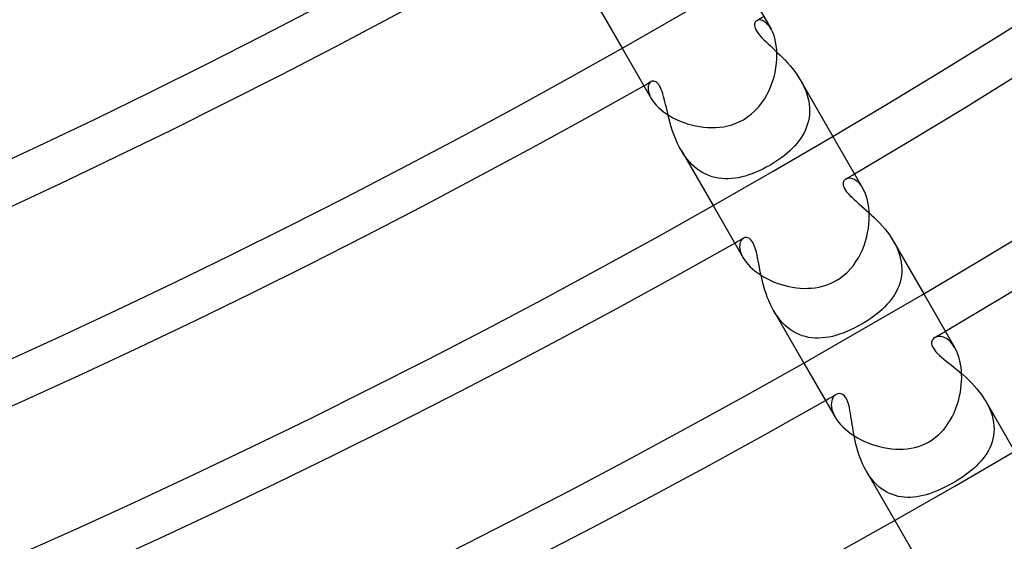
# Model space of a CAD drawing. Header units: millimetres. Extents: x -310 to 310, y -273 to 273.
# Tile 37 of 84: x 92 to 120, y -207 to -192. Entities that reach past the tile are written whole.
import ezdxf

# ---------------------------------------------------------------- set-up
doc = ezdxf.new("R2010")
doc.units = ezdxf.units.MM
doc.layers.add('HIDDEN', color=7, linetype='Continuous')
doc.layers.add('THICK', color=7, linetype='Continuous')

msp = doc.modelspace()

# ---------------------------------------------------------------- linework, layer by layer
at = {"layer": 'HIDDEN'}
for p, q in [((108.161, -191.34), (109.138, -193.033)), ((112.961, -192.325), (112.958, -192.351)), ((112.958, -192.351), (112.959, -192.381)), ((112.967, -192.303), (112.961, -192.325)), ((112.976, -192.283), (112.967, -192.303)), ((112.988, -192.265), (112.976, -192.283)), ((113.003, -192.25), (112.988, -192.265)), ((113.02, -192.238), (113.003, -192.25)), ((113.055, -192.223), (113.02, -192.238)), ((113.095, -192.218), (113.055, -192.223)), ((113.14, -192.222), (113.095, -192.218)), ((113.188, -192.236), (113.14, -192.222)), ((113.238, -192.261), (113.188, -192.236)), ((113.289, -192.298), (113.238, -192.261)), ((113.34, -192.347), (113.289, -192.298)), ((113.391, -192.408), (113.34, -192.347)), ((112.959, -192.381), (112.966, -192.417)), ((112.966, -192.417), (112.98, -192.458)), ((112.98, -192.458), (113.002, -192.504)), ((113.002, -192.504), (113.034, -192.557)), ((113.034, -192.557), (113.075, -192.615)), ((113.075, -192.615), (113.124, -192.673)), ((113.438, -192.481), (113.391, -192.408)), ((113.124, -192.673), (113.177, -192.731)), ((113.177, -192.731), (113.235, -192.79)), ((113.235, -192.79), (113.295, -192.849)), ((113.295, -192.849), (113.357, -192.908)), ((113.357, -192.908), (113.422, -192.969)), ((113.422, -192.969), (113.49, -193.032)), ((113.49, -193.032), (113.559, -193.097)), ((113.559, -193.097), (113.63, -193.165)), ((113.63, -193.165), (113.702, -193.235)), ((113.702, -193.235), (113.775, -193.307)), ((113.775, -193.307), (113.847, -193.382)), ((113.847, -193.382), (113.918, -193.46)), ((113.918, -193.46), (113.988, -193.539)), ((113.988, -193.539), (114.057, -193.622)), ((114.057, -193.622), (114.123, -193.707)), ((114.123, -193.707), (114.186, -193.794)), ((109.922, -194.046), (109.904, -194.081)), ((109.945, -194.018), (109.922, -194.046)), ((109.973, -193.997), (109.945, -194.018)), ((109.997, -193.987), (109.973, -193.997)), ((110.023, -193.982), (109.997, -193.987)), ((110.051, -193.983), (110.023, -193.982)), ((110.079, -193.99), (110.051, -193.983)), ((110.108, -194.003), (110.079, -193.99)), ((110.136, -194.023), (110.108, -194.003)), ((110.165, -194.05), (110.136, -194.023)), ((110.192, -194.084), (110.165, -194.05)), ((114.186, -193.794), (114.246, -193.884)), ((114.246, -193.884), (114.302, -193.977)), ((114.302, -193.977), (114.354, -194.071)), ((114.302, -193.977), (115.228, -195.58)), ((114.354, -194.071), (114.4, -194.167)), ((109.891, -194.123), (109.885, -194.171)), ((109.885, -194.171), (109.886, -194.224)), ((109.886, -194.224), (109.895, -194.283)), ((109.904, -194.081), (109.891, -194.123)), ((109.895, -194.283), (109.912, -194.345)), ((109.912, -194.345), (109.938, -194.412)), ((110.218, -194.124), (110.192, -194.084)), ((110.244, -194.171), (110.218, -194.124)), ((110.268, -194.226), (110.244, -194.171)), ((110.291, -194.287), (110.268, -194.226)), ((110.313, -194.353), (110.291, -194.287)), ((110.334, -194.425), (110.313, -194.353)), ((114.4, -194.167), (114.441, -194.265)), ((114.441, -194.265), (114.476, -194.363)), ((109.938, -194.412), (109.974, -194.481)), ((110.354, -194.5), (110.334, -194.425)), ((110.374, -194.579), (110.354, -194.5)), ((110.393, -194.661), (110.374, -194.579)), ((114.476, -194.363), (114.505, -194.463)), ((114.505, -194.463), (114.528, -194.561)), ((114.528, -194.561), (114.543, -194.659)), ((110.413, -194.746), (110.393, -194.661)), ((110.433, -194.833), (110.413, -194.746)), ((110.454, -194.922), (110.433, -194.833)), ((110.477, -195.014), (110.454, -194.922)), ((114.543, -194.659), (114.552, -194.756)), ((114.554, -194.853), (114.549, -194.948)), ((114.552, -194.756), (114.554, -194.853)), ((110.501, -195.108), (110.477, -195.014)), ((110.527, -195.203), (110.501, -195.108)), ((110.555, -195.3), (110.527, -195.203)), ((114.52, -195.132), (114.497, -195.221)), ((114.538, -195.041), (114.52, -195.132)), ((114.549, -194.948), (114.538, -195.041)), ((110.586, -195.398), (110.555, -195.3)), ((110.619, -195.496), (110.586, -195.398)), ((110.656, -195.593), (110.619, -195.496)), ((114.393, -195.476), (114.347, -195.557)), ((114.433, -195.393), (114.393, -195.476)), ((114.468, -195.308), (114.433, -195.393)), ((114.497, -195.221), (114.468, -195.308)), ((110.695, -195.691), (110.656, -195.593)), ((110.739, -195.787), (110.695, -195.691)), ((114.242, -195.712), (114.183, -195.786)), ((114.297, -195.635), (114.242, -195.712)), ((114.347, -195.557), (114.297, -195.635)), ((110.786, -195.882), (110.739, -195.787)), ((110.837, -195.975), (110.786, -195.882)), ((110.893, -196.067), (110.837, -195.975)), ((110.838, -195.977), (111.764, -197.58)), ((110.952, -196.155), (110.893, -196.067)), ((113.907, -196.063), (113.829, -196.128)), ((113.981, -195.997), (113.907, -196.063)), ((114.052, -195.929), (113.981, -195.997)), ((114.12, -195.858), (114.052, -195.929)), ((114.183, -195.786), (114.12, -195.858)), ((111.015, -196.239), (110.952, -196.155)), ((111.082, -196.318), (111.015, -196.239)), ((111.154, -196.393), (111.082, -196.318)), ((113.579, -196.309), (113.491, -196.365)), ((113.665, -196.25), (113.579, -196.309)), ((113.748, -196.19), (113.665, -196.25)), ((113.829, -196.128), (113.748, -196.19)), ((111.229, -196.462), (111.154, -196.393)), ((111.306, -196.525), (111.229, -196.462)), ((111.387, -196.582), (111.306, -196.525)), ((111.47, -196.632), (111.387, -196.582)), ((111.556, -196.676), (111.47, -196.632)), ((112.997, -196.618), (112.896, -196.658)), ((113.099, -196.574), (112.997, -196.618)), ((113.2, -196.526), (113.099, -196.574)), ((113.301, -196.474), (113.2, -196.526)), ((113.402, -196.418), (113.301, -196.474)), ((113.491, -196.365), (113.402, -196.418)), ((111.644, -196.714), (111.556, -196.676)), ((111.734, -196.745), (111.644, -196.714)), ((111.825, -196.769), (111.734, -196.745)), ((111.918, -196.788), (111.825, -196.769)), ((112.012, -196.799), (111.918, -196.788)), ((112.107, -196.805), (112.012, -196.799)), ((112.203, -196.805), (112.107, -196.805)), ((112.3, -196.8), (112.203, -196.805)), ((112.398, -196.789), (112.3, -196.8)), ((112.496, -196.773), (112.398, -196.789)), ((112.595, -196.751), (112.496, -196.773)), ((112.695, -196.725), (112.595, -196.751)), ((112.795, -196.694), (112.695, -196.725)), ((112.896, -196.658), (112.795, -196.694)), ((115.532, -196.894), (115.525, -196.924)), ((115.543, -196.868), (115.532, -196.894)), ((115.558, -196.846), (115.543, -196.868)), ((115.577, -196.827), (115.558, -196.846)), ((115.599, -196.812), (115.577, -196.827)), ((115.633, -196.797), (115.599, -196.812)), ((115.671, -196.788), (115.633, -196.797)), ((115.713, -196.787), (115.671, -196.788)), ((115.758, -196.793), (115.713, -196.787)), ((115.805, -196.807), (115.758, -196.793)), ((115.854, -196.829), (115.805, -196.807)), ((115.903, -196.86), (115.854, -196.829)), ((115.953, -196.901), (115.903, -196.86)), ((116.003, -196.952), (115.953, -196.901)), ((115.525, -196.924), (115.523, -196.957)), ((115.523, -196.957), (115.528, -196.995)), ((115.528, -196.995), (115.54, -197.037)), ((115.54, -197.037), (115.56, -197.082)), ((115.56, -197.082), (115.588, -197.13)), ((115.588, -197.13), (115.624, -197.18)), ((115.624, -197.18), (115.666, -197.231)), ((116.05, -197.013), (116.003, -196.952)), ((116.096, -197.084), (116.05, -197.013)), ((115.666, -197.231), (115.716, -197.285)), ((115.716, -197.285), (115.771, -197.34)), ((115.771, -197.34), (115.832, -197.397)), ((115.832, -197.397), (115.897, -197.456)), ((115.897, -197.456), (115.966, -197.516)), ((115.966, -197.516), (116.038, -197.579)), ((116.038, -197.579), (116.113, -197.643)), ((116.113, -197.643), (116.189, -197.71)), ((116.189, -197.71), (116.266, -197.779)), ((116.266, -197.779), (116.344, -197.851)), ((116.344, -197.851), (116.422, -197.925)), ((116.422, -197.925), (116.499, -198.001)), ((116.499, -198.001), (116.576, -198.081)), ((116.576, -198.081), (116.651, -198.163)), ((116.651, -198.163), (116.723, -198.248)), ((116.723, -198.248), (116.793, -198.336)), ((116.793, -198.336), (116.859, -198.426)), ((112.57, -198.596), (112.552, -198.634)), ((112.591, -198.564), (112.57, -198.596)), ((112.616, -198.538), (112.591, -198.564)), ((112.645, -198.518), (112.616, -198.538)), ((112.684, -198.502), (112.645, -198.518)), ((112.726, -198.497), (112.684, -198.502)), ((112.77, -198.506), (112.726, -198.497)), ((112.813, -198.528), (112.77, -198.506)), ((112.855, -198.564), (112.813, -198.528)), ((112.895, -198.615), (112.855, -198.564)), ((112.932, -198.681), (112.895, -198.615)), ((116.859, -198.426), (116.921, -198.518)), ((116.921, -198.518), (116.978, -198.612)), ((116.978, -198.612), (117.032, -198.711)), ((116.978, -198.612), (117.853, -200.127)), ((112.533, -198.724), (112.532, -198.776)), ((112.532, -198.776), (112.538, -198.832)), ((112.54, -198.677), (112.533, -198.724)), ((112.538, -198.832), (112.55, -198.891)), ((112.552, -198.634), (112.54, -198.677)), ((112.55, -198.891), (112.57, -198.953)), ((112.965, -198.758), (112.932, -198.681)), ((112.992, -198.841), (112.965, -198.758)), ((113.015, -198.927), (112.992, -198.841)), ((117.032, -198.711), (117.08, -198.812)), ((117.08, -198.812), (117.121, -198.913)), ((117.121, -198.913), (117.155, -199.015)), ((112.57, -198.953), (112.597, -199.018)), ((112.597, -199.018), (112.632, -199.084)), ((113.035, -199.012), (113.015, -198.927)), ((113.052, -199.092), (113.035, -199.012)), ((113.068, -199.173), (113.052, -199.092)), ((113.085, -199.258), (113.068, -199.173)), ((117.155, -199.015), (117.182, -199.116)), ((117.182, -199.116), (117.202, -199.217)), ((113.102, -199.346), (113.085, -199.258)), ((113.119, -199.437), (113.102, -199.346)), ((113.138, -199.531), (113.119, -199.437)), ((117.202, -199.217), (117.214, -199.318)), ((117.214, -199.318), (117.219, -199.417)), ((117.219, -199.417), (117.217, -199.514)), ((113.159, -199.626), (113.138, -199.531)), ((113.181, -199.723), (113.159, -199.626)), ((113.206, -199.822), (113.181, -199.723)), ((117.191, -199.703), (117.169, -199.794)), ((117.207, -199.61), (117.191, -199.703)), ((117.217, -199.514), (117.207, -199.61)), ((113.233, -199.921), (113.206, -199.822)), ((113.262, -200.021), (113.233, -199.921)), ((113.295, -200.122), (113.262, -200.021)), ((117.105, -199.969), (117.064, -200.054)), ((117.14, -199.883), (117.105, -199.969)), ((117.169, -199.794), (117.14, -199.883)), ((113.331, -200.222), (113.295, -200.122)), ((113.371, -200.322), (113.331, -200.222)), ((113.415, -200.421), (113.371, -200.322)), ((116.912, -200.292), (116.851, -200.367)), ((116.968, -200.215), (116.912, -200.292)), ((117.018, -200.135), (116.968, -200.215)), ((117.064, -200.054), (117.018, -200.135)), ((113.462, -200.517), (113.415, -200.421)), ((113.514, -200.611), (113.462, -200.517)), ((113.57, -200.704), (113.514, -200.611)), ((113.514, -200.612), (114.389, -202.127)), ((116.646, -200.579), (116.569, -200.646)), ((116.718, -200.511), (116.646, -200.579)), ((116.787, -200.44), (116.718, -200.511)), ((116.851, -200.367), (116.787, -200.44)), ((113.631, -200.793), (113.57, -200.704)), ((113.696, -200.877), (113.631, -200.793)), ((113.765, -200.957), (113.696, -200.877)), ((116.232, -200.896), (116.142, -200.952)), ((116.32, -200.836), (116.232, -200.896)), ((116.406, -200.775), (116.32, -200.836)), ((116.489, -200.711), (116.406, -200.775)), ((116.569, -200.646), (116.489, -200.711)), ((113.838, -201.03), (113.765, -200.957)), ((113.914, -201.098), (113.838, -201.03)), ((113.994, -201.16), (113.914, -201.098)), ((114.077, -201.215), (113.994, -201.16)), ((115.731, -201.172), (115.626, -201.218)), ((115.837, -201.121), (115.731, -201.172)), ((115.944, -201.066), (115.837, -201.121)), ((116.051, -201.006), (115.944, -201.066)), ((116.142, -200.952), (116.051, -201.006)), ((114.162, -201.263), (114.077, -201.215)), ((114.25, -201.304), (114.162, -201.263)), ((114.34, -201.338), (114.25, -201.304)), ((114.432, -201.365), (114.34, -201.338)), ((114.525, -201.386), (114.432, -201.365)), ((114.62, -201.4), (114.525, -201.386)), ((114.716, -201.407), (114.62, -201.4)), ((114.813, -201.409), (114.716, -201.407)), ((114.912, -201.404), (114.813, -201.409)), ((115.011, -201.393), (114.912, -201.404)), ((115.112, -201.377), (115.011, -201.393)), ((115.213, -201.356), (115.112, -201.377)), ((115.314, -201.329), (115.213, -201.356)), ((115.417, -201.297), (115.314, -201.329)), ((115.521, -201.26), (115.417, -201.297)), ((115.626, -201.218), (115.521, -201.26)), ((118.101, -201.461), (118.087, -201.493)), ((118.12, -201.433), (118.101, -201.461)), ((118.143, -201.409), (118.12, -201.433)), ((118.171, -201.39), (118.143, -201.409)), ((118.2, -201.376), (118.171, -201.39)), ((118.231, -201.365), (118.2, -201.376)), ((118.265, -201.359), (118.231, -201.365)), ((118.302, -201.357), (118.265, -201.359)), ((118.34, -201.359), (118.302, -201.357)), ((118.381, -201.366), (118.34, -201.359)), ((118.422, -201.379), (118.381, -201.366)), ((118.465, -201.397), (118.422, -201.379)), ((118.507, -201.42), (118.465, -201.397)), ((118.551, -201.449), (118.507, -201.42)), ((118.593, -201.485), (118.551, -201.449)), ((118.087, -201.493), (118.081, -201.529)), ((118.081, -201.529), (118.081, -201.569)), ((118.081, -201.569), (118.089, -201.611)), ((118.089, -201.611), (118.106, -201.656)), ((118.106, -201.656), (118.131, -201.702)), ((118.131, -201.702), (118.164, -201.75)), ((118.164, -201.75), (118.205, -201.8)), ((118.636, -201.526), (118.593, -201.485)), ((118.677, -201.574), (118.636, -201.526)), ((118.717, -201.629), (118.677, -201.574)), ((118.755, -201.689), (118.717, -201.629)), ((118.205, -201.8), (118.253, -201.852)), ((118.253, -201.852), (118.308, -201.905)), ((118.308, -201.905), (118.369, -201.96)), ((118.369, -201.96), (118.435, -202.015)), ((118.435, -202.015), (118.505, -202.073)), ((118.505, -202.073), (118.579, -202.131)), ((118.579, -202.131), (118.655, -202.192)), ((118.655, -202.192), (118.734, -202.256)), ((118.734, -202.256), (118.815, -202.322)), ((118.815, -202.322), (118.897, -202.391)), ((118.897, -202.391), (118.98, -202.463)), ((118.98, -202.463), (119.064, -202.538)), ((119.064, -202.538), (119.147, -202.616)), ((119.147, -202.616), (119.228, -202.697)), ((119.228, -202.697), (119.308, -202.782)), ((119.308, -202.782), (119.385, -202.869)), ((119.385, -202.869), (119.458, -202.959)), ((115.21, -203.171), (115.194, -203.22)), ((115.231, -203.127), (115.21, -203.171)), ((115.258, -203.089), (115.231, -203.127)), ((115.289, -203.058), (115.258, -203.089)), ((115.323, -203.034), (115.289, -203.058)), ((115.366, -203.016), (115.323, -203.034)), ((115.412, -203.009), (115.366, -203.016)), ((115.459, -203.014), (115.412, -203.009)), ((115.504, -203.033), (115.459, -203.014)), ((115.548, -203.067), (115.504, -203.033)), ((115.589, -203.115), (115.548, -203.067)), ((115.626, -203.179), (115.589, -203.115)), ((115.657, -203.254), (115.626, -203.179)), ((119.458, -202.959), (119.528, -203.051)), ((119.528, -203.051), (119.593, -203.147)), ((119.593, -203.147), (119.653, -203.245)), ((115.184, -203.275), (115.181, -203.335)), ((115.181, -203.335), (115.186, -203.4)), ((115.194, -203.22), (115.184, -203.275)), ((115.186, -203.4), (115.199, -203.468)), ((115.683, -203.336), (115.657, -203.254)), ((115.703, -203.42), (115.683, -203.336)), ((115.72, -203.501), (115.703, -203.42)), ((119.652, -203.244), (120.478, -204.674)), ((119.653, -203.245), (119.706, -203.342)), ((119.706, -203.342), (119.752, -203.441)), ((119.752, -203.441), (119.792, -203.541)), ((115.199, -203.468), (115.22, -203.539)), ((115.22, -203.539), (115.251, -203.613)), ((115.251, -203.613), (115.29, -203.689)), ((115.733, -203.578), (115.72, -203.501)), ((115.746, -203.654), (115.733, -203.578)), ((115.758, -203.734), (115.746, -203.654)), ((115.771, -203.818), (115.758, -203.734)), ((119.792, -203.541), (119.825, -203.641)), ((119.825, -203.641), (119.851, -203.742)), ((119.851, -203.742), (119.869, -203.841)), ((115.784, -203.905), (115.771, -203.818)), ((115.798, -203.994), (115.784, -203.905)), ((115.813, -204.086), (115.798, -203.994)), ((119.869, -203.841), (119.88, -203.939)), ((119.88, -203.939), (119.883, -204.036)), ((119.883, -204.036), (119.88, -204.131)), ((115.83, -204.18), (115.813, -204.086)), ((115.848, -204.276), (115.83, -204.18)), ((115.869, -204.373), (115.848, -204.276)), ((119.852, -204.316), (119.828, -204.405)), ((119.869, -204.225), (119.852, -204.316)), ((119.88, -204.131), (119.869, -204.225)), ((115.892, -204.471), (115.869, -204.373)), ((115.917, -204.57), (115.892, -204.471)), ((115.946, -204.669), (115.917, -204.57)), ((119.762, -204.575), (119.721, -204.657)), ((119.798, -204.491), (119.762, -204.575)), ((119.828, -204.405), (119.798, -204.491)), ((115.977, -204.768), (115.946, -204.669)), ((116.012, -204.866), (115.977, -204.768)), ((116.051, -204.964), (116.012, -204.866)), ((119.566, -204.889), (119.505, -204.962)), ((119.622, -204.814), (119.566, -204.889)), ((119.674, -204.736), (119.622, -204.814)), ((119.721, -204.657), (119.674, -204.736)), ((116.093, -205.06), (116.051, -204.964)), ((116.139, -205.153), (116.093, -205.06)), ((116.188, -205.244), (116.139, -205.153)), ((119.296, -205.169), (119.22, -205.234)), ((119.37, -205.102), (119.296, -205.169)), ((119.439, -205.033), (119.37, -205.102)), ((119.505, -204.962), (119.439, -205.033)), ((116.241, -205.331), (116.188, -205.244)), ((116.188, -205.244), (117.014, -206.674)), ((116.298, -205.414), (116.241, -205.331)), ((116.359, -205.493), (116.298, -205.414)), ((118.969, -205.421), (118.88, -205.48)), ((119.056, -205.36), (118.969, -205.421)), ((119.139, -205.298), (119.056, -205.36)), ((119.22, -205.234), (119.139, -205.298)), ((116.422, -205.567), (116.359, -205.493)), ((116.489, -205.636), (116.422, -205.567)), ((116.559, -205.7), (116.489, -205.636)), ((116.633, -205.758), (116.559, -205.7)), ((118.501, -205.698), (118.403, -205.746)), ((118.599, -205.646), (118.501, -205.698)), ((118.698, -205.591), (118.599, -205.646)), ((118.789, -205.537), (118.698, -205.591)), ((118.88, -205.48), (118.789, -205.537)), ((116.709, -205.81), (116.633, -205.758)), ((116.787, -205.856), (116.709, -205.81)), ((116.867, -205.896), (116.787, -205.856)), ((116.949, -205.929), (116.867, -205.896)), ((117.032, -205.957), (116.949, -205.929)), ((117.117, -205.979), (117.032, -205.957)), ((117.203, -205.995), (117.117, -205.979)), ((117.29, -206.005), (117.203, -205.995)), ((117.379, -206.009), (117.29, -206.005)), ((117.468, -206.009), (117.379, -206.009)), ((117.558, -206.003), (117.468, -206.009)), ((117.649, -205.992), (117.558, -206.003)), ((117.741, -205.977), (117.649, -205.992)), ((117.833, -205.956), (117.741, -205.977)), ((117.926, -205.932), (117.833, -205.956)), ((118.02, -205.903), (117.926, -205.932)), ((118.114, -205.869), (118.02, -205.903)), ((118.21, -205.832), (118.114, -205.869)), ((118.306, -205.791), (118.21, -205.832)), ((118.403, -205.746), (118.306, -205.791))]:
    msp.add_line(p, q, dxfattribs=at)
for radius, start, end in [(223, 300.4521, 300.51386), (223, 299.48615, 299.54785), (228.25, 300.42815, 300.50206), (228.25, 299.49795, 299.57186), (233.5, 300.40351, 300.49077), (233.5, 299.50924, 299.5965)]:
    msp.add_arc((0, 0), radius, start, end, dxfattribs=at)
at = {"layer": 'THICK'}
for p, q in [((112.603, -191.033), (113.438, -192.481)), ((113.478, -192.558), (113.438, -192.481)), ((113.515, -192.645), (113.478, -192.558)), ((113.546, -192.742), (113.515, -192.645)), ((113.572, -192.847), (113.546, -192.742)), ((113.591, -192.959), (113.572, -192.847)), ((109.138, -193.033), (109.975, -194.481)), ((113.604, -193.078), (113.591, -192.959)), ((113.61, -193.203), (113.604, -193.078)), ((113.608, -193.332), (113.61, -193.203)), ((113.582, -193.596), (113.599, -193.463)), ((113.599, -193.463), (113.608, -193.332)), ((113.525, -193.865), (113.558, -193.73)), ((113.558, -193.73), (113.582, -193.596)), ((113.437, -194.13), (113.485, -193.998)), ((113.485, -193.998), (113.525, -193.865)), ((113.318, -194.384), (113.381, -194.259)), ((113.381, -194.259), (113.437, -194.13)), ((109.974, -194.481), (110.015, -194.546)), ((110.015, -194.546), (110.064, -194.611)), ((110.064, -194.611), (110.12, -194.677)), ((113.078, -194.732), (113.166, -194.622)), ((113.166, -194.622), (113.246, -194.505)), ((113.246, -194.505), (113.318, -194.384)), ((110.12, -194.677), (110.184, -194.743)), ((110.184, -194.743), (110.256, -194.807)), ((110.256, -194.807), (110.334, -194.87)), ((110.334, -194.87), (110.419, -194.931)), ((112.876, -194.932), (112.981, -194.836)), ((112.981, -194.836), (113.078, -194.732)), ((110.419, -194.931), (110.51, -194.988)), ((110.51, -194.988), (110.605, -195.042)), ((110.605, -195.042), (110.705, -195.093)), ((110.705, -195.093), (110.808, -195.139)), ((110.808, -195.139), (110.916, -195.181)), ((110.916, -195.181), (111.026, -195.218)), ((112.307, -195.244), (112.422, -195.203)), ((112.422, -195.203), (112.533, -195.154)), ((112.533, -195.154), (112.64, -195.098)), ((112.64, -195.098), (112.762, -195.02)), ((112.762, -195.02), (112.876, -194.932)), ((111.026, -195.218), (111.138, -195.25)), ((111.138, -195.25), (111.252, -195.277)), ((111.252, -195.277), (111.367, -195.299)), ((111.367, -195.299), (111.483, -195.315)), ((111.483, -195.315), (111.6, -195.325)), ((111.6, -195.325), (111.717, -195.328)), ((111.717, -195.328), (111.835, -195.326)), ((111.835, -195.326), (111.953, -195.317)), ((111.953, -195.317), (112.072, -195.3)), ((112.072, -195.3), (112.19, -195.276)), ((112.19, -195.276), (112.307, -195.244)), ((115.228, -195.58), (116.096, -197.084)), ((116.134, -197.157), (116.096, -197.084)), ((116.17, -197.239), (116.134, -197.157)), ((116.201, -197.329), (116.17, -197.239)), ((116.228, -197.426), (116.201, -197.329)), ((116.249, -197.529), (116.228, -197.426)), ((111.764, -197.58), (112.632, -199.084)), ((116.265, -197.638), (116.249, -197.529)), ((116.275, -197.752), (116.265, -197.638)), ((116.279, -197.87), (116.275, -197.752)), ((116.268, -198.113), (116.277, -197.99)), ((116.277, -197.99), (116.279, -197.87)), ((116.231, -198.361), (116.253, -198.237)), ((116.253, -198.237), (116.268, -198.113)), ((116.127, -198.733), (116.168, -198.61)), ((116.168, -198.61), (116.203, -198.486)), ((116.203, -198.486), (116.231, -198.361)), ((116.024, -198.972), (116.079, -198.854)), ((116.079, -198.854), (116.127, -198.733)), ((112.632, -199.084), (112.673, -199.149)), ((112.673, -199.149), (112.721, -199.216)), ((115.819, -199.305), (115.894, -199.198)), ((115.894, -199.198), (115.963, -199.087)), ((115.963, -199.087), (116.024, -198.972)), ((112.721, -199.216), (112.777, -199.282)), ((112.777, -199.282), (112.839, -199.347)), ((112.839, -199.347), (112.908, -199.411)), ((112.908, -199.411), (112.983, -199.473)), ((112.983, -199.473), (113.063, -199.534)), ((115.644, -199.503), (115.735, -199.407)), ((115.735, -199.407), (115.819, -199.305)), ((113.063, -199.534), (113.149, -199.592)), ((113.149, -199.592), (113.239, -199.646)), ((113.239, -199.646), (113.333, -199.697)), ((113.333, -199.697), (113.43, -199.744)), ((113.43, -199.744), (113.53, -199.787)), ((115.231, -199.796), (115.324, -199.747)), ((115.324, -199.747), (115.439, -199.673)), ((115.439, -199.673), (115.546, -199.592)), ((115.546, -199.592), (115.644, -199.503)), ((113.53, -199.787), (113.633, -199.826)), ((113.633, -199.826), (113.738, -199.861)), ((113.738, -199.861), (113.844, -199.892)), ((113.844, -199.892), (113.952, -199.917)), ((113.952, -199.917), (114.061, -199.938)), ((114.061, -199.938), (114.171, -199.954)), ((114.171, -199.954), (114.28, -199.964)), ((114.28, -199.964), (114.39, -199.97)), ((114.39, -199.97), (114.499, -199.969)), ((114.499, -199.969), (114.608, -199.963)), ((114.608, -199.963), (114.716, -199.951)), ((114.716, -199.951), (114.823, -199.933)), ((114.823, -199.933), (114.928, -199.909)), ((114.928, -199.909), (115.032, -199.878)), ((115.032, -199.878), (115.133, -199.84)), ((115.133, -199.84), (115.231, -199.796)), ((117.853, -200.127), (118.755, -201.689)), ((118.789, -201.754), (118.755, -201.689)), ((118.821, -201.824), (118.789, -201.754)), ((118.85, -201.901), (118.821, -201.824)), ((118.876, -201.982), (118.85, -201.901)), ((118.899, -202.068), (118.876, -201.982)), ((114.389, -202.127), (115.291, -203.689)), ((118.917, -202.158), (118.899, -202.068)), ((118.931, -202.251), (118.917, -202.158)), ((118.942, -202.348), (118.931, -202.251)), ((118.947, -202.448), (118.942, -202.348)), ((118.946, -202.653), (118.949, -202.55)), ((118.949, -202.55), (118.947, -202.448)), ((118.91, -202.967), (118.927, -202.862)), ((118.927, -202.862), (118.938, -202.757)), ((118.938, -202.757), (118.946, -202.653)), ((118.835, -203.281), (118.864, -203.177)), ((118.864, -203.177), (118.89, -203.072)), ((118.89, -203.072), (118.91, -202.967)), ((118.762, -203.485), (118.801, -203.384)), ((118.801, -203.384), (118.835, -203.281)), ((115.29, -203.689), (115.335, -203.76)), ((118.619, -203.777), (118.671, -203.682)), ((118.671, -203.682), (118.719, -203.585)), ((118.719, -203.585), (118.762, -203.485)), ((115.335, -203.76), (115.388, -203.832)), ((115.388, -203.832), (115.448, -203.903)), ((115.448, -203.903), (115.515, -203.973)), ((115.515, -203.973), (115.589, -204.041)), ((118.431, -204.043), (118.499, -203.958)), ((118.499, -203.958), (118.561, -203.869)), ((118.561, -203.869), (118.619, -203.777)), ((115.589, -204.041), (115.669, -204.108)), ((115.669, -204.108), (115.755, -204.172)), ((115.755, -204.172), (115.846, -204.232)), ((115.846, -204.232), (115.941, -204.289)), ((115.941, -204.289), (116.041, -204.342)), ((118.106, -204.339), (118.195, -204.273)), ((118.195, -204.273), (118.279, -204.202)), ((118.279, -204.202), (118.358, -204.125)), ((118.358, -204.125), (118.431, -204.043)), ((116.041, -204.342), (116.143, -204.391)), ((116.143, -204.391), (116.249, -204.436)), ((116.249, -204.436), (116.357, -204.476)), ((116.357, -204.476), (116.467, -204.512)), ((116.467, -204.512), (116.578, -204.542)), ((116.578, -204.542), (116.691, -204.568)), ((116.691, -204.568), (116.804, -204.588)), ((116.804, -204.588), (116.918, -204.603)), ((116.918, -204.603), (117.032, -204.612)), ((117.26, -204.612), (117.373, -204.603)), ((117.373, -204.603), (117.485, -204.587)), ((117.485, -204.587), (117.596, -204.564)), ((117.596, -204.564), (117.704, -204.534)), ((117.704, -204.534), (117.81, -204.496)), ((117.81, -204.496), (117.912, -204.451)), ((117.912, -204.451), (118.01, -204.399)), ((118.01, -204.399), (118.106, -204.339)), ((117.032, -204.612), (117.146, -204.615)), ((117.146, -204.615), (117.26, -204.612)), ((117.014, -206.674), (117.951, -208.297))]:
    msp.add_line(p, q, dxfattribs=at)
for radius, start, end in [(258.5, 179.99998, 0), (253.25, 179.99998, 0), (248, 179.99998, 0), (242.75, 179.99998, 0), (237.5, 179.99998, 0), (232.25, 179.99998, 0), (227, 179.99998, 0), (221.75, 179.99998, 0), (216.5, 179.99998, 0), (211.25, 179.99998, 0), (206, 179.99998, 0), (200.75, 179.99998, 0), (195.5, 179.99998, 0), (228.25, 300.50206, 359.49797), (233.5, 300.49077, 359.50926), (196.75, 240.58242, 299.41756), (202, 240.56729, 299.43269), (207.25, 240.55291, 299.44707), (212.5, 240.53927, 299.46076), (217.75, 240.52627, 299.47371), (223, 240.51389, 299.48615), (228.25, 240.50203, 299.49795), (233.5, 240.49074, 299.50924)]:
    msp.add_arc((0, 0), radius, start, end, dxfattribs=at)

doc.saveas('drawing.dxf')
